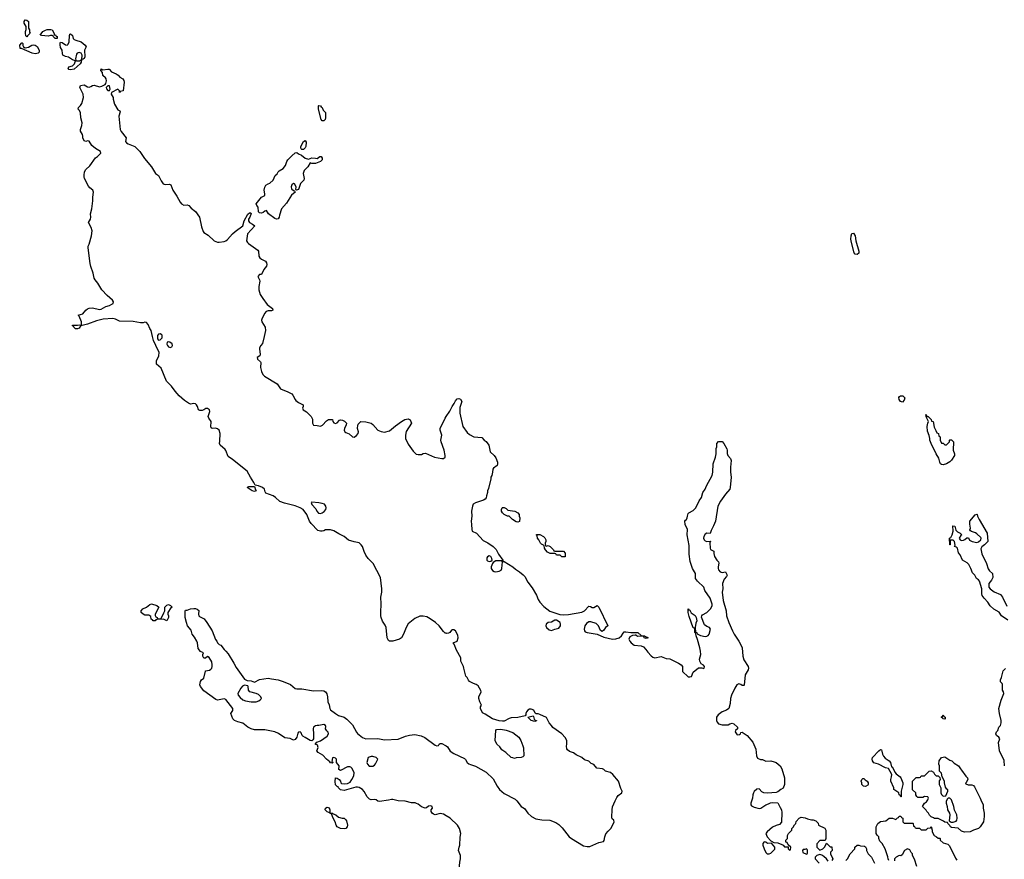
# Model space of a CAD drawing. Header units: inches. Extents: x 1861287 to 2052918, y 204622 to 437896.
# Tile 117 of 215: x 1944946 to 1956616, y 333804 to 343751. Entities that reach past the tile are written whole.
import ezdxf

# ---------------------------------------------------------------- set-up
doc = ezdxf.new("R2010")
doc.units = ezdxf.units.IN
doc.header["$MEASUREMENT"] = 0
for name, color, linetype in [('B9343', 7, 'Continuous'), ('B9344', 7, 'Continuous'), ('B9353', 7, 'Continuous'), ('B9354', 7, 'Continuous')]:
    doc.layers.add(name, color=color, linetype=linetype)

msp = doc.modelspace()

# ---------------------------------------------------------------- linework, layer by layer
at = {"layer": 'B9343', "color": 5, "elevation": 160}
for points in [[(1950000, 336482), (1949990, 336484), (1949970, 336502), (1949919, 336570), (1949873, 336610), (1949810, 336653), (1949770, 336676), (1949730, 336685), (1949690, 336685), (1949630, 336659), (1949550, 336595), (1949526, 336550), (1949496, 336470), (1949470, 336429), (1949446, 336414), (1949410, 336399), (1949370, 336389), (1949330, 336389), (1949318, 336398), (1949301, 336430), (1949289, 336550), (1949278, 336578), (1949246, 336626), (1949230, 336670), (1949227, 336690), (1949225, 336730), (1949232, 336830), (1949227, 336910), (1949238, 336970), (1949240, 337010), (1949222, 337142), (1949135, 337310), (1949075, 337370), (1949049, 337409), (1949029, 337450), (1949009, 337509), (1948995, 337530), (1948970, 337553), (1948910, 337565), (1948845, 337585), (1948790, 337629), (1948730, 337659), (1948670, 337696), (1948630, 337709), (1948570, 337709), (1948550, 337697), (1948530, 337693), (1948510, 337693), (1948481, 337701), (1948401, 337781), (1948379, 337810), (1948349, 337890), (1948307, 337947), (1948269, 337970), (1948210, 337992), (1948084, 338024), (1948030, 338045), (1947979, 338090), (1947949, 338110), (1947864, 338144), (1947856, 338156), (1947846, 338190), (1947823, 338210), (1947775, 338230), (1947735, 338235), (1947723, 338270), (1947682, 338330), (1947644, 338404), (1947470, 338542), (1947416, 338576), (1947389, 338649), (1947381, 338661), (1947324, 338710), (1947314, 338730), (1947320, 338760), (1947323, 338850), (1947310, 338887), (1947290, 338905), (1947268, 338912), (1947226, 338910), (1947215, 338915), (1947210, 338926), (1947217, 338990), (1947188, 339030), (1947181, 339050), (1947201, 339110), (1947196, 339130), (1947170, 339147), (1947153, 339147), (1947130, 339130), (1947110, 339121), (1947083, 339123), (1947067, 339130), (1947054, 339170), (1947043, 339190), (1947030, 339200), (1947010, 339204), (1946970, 339198), (1946947, 339207), (1946900, 339240), (1946836, 339296), (1946789, 339350), (1946747, 339410), (1946687, 339470), (1946622, 339622), (1946569, 339670), (1946569, 339710), (1946595, 339770), (1946601, 339810), (1946558, 339890), (1946533, 339950), (1946522, 340000)], [(1946579, 340000), (1946579, 339970), (1946590, 339953), (1946610, 339958), (1946636, 339984), (1946635, 340000)], [(1947843, 340000), (1947823, 339917), (1947803, 339890), (1947790, 339864), (1947787, 339847), (1947795, 339790), (1947794, 339770), (1947762, 339750), (1947764, 339730), (1947799, 339699), (1947803, 339690), (1947799, 339630), (1947810, 339584), (1947827, 339547), (1947848, 339530), (1947999, 339439), (1948037, 339377), (1948123, 339343), (1948170, 339318), (1948184, 339304), (1948210, 339250), (1948220, 339240), (1948250, 339218), (1948306, 339190), (1948306, 339170), (1948298, 339150), (1948306, 339130), (1948347, 339107), (1948402, 339050), (1948418, 339018), (1948417, 338970), (1948430, 338946), (1948470, 338944), (1948510, 338935), (1948534, 338946), (1948581, 338999), (1948607, 339013), (1948654, 339014), (1948657, 338990), (1948670, 338975), (1948690, 338969), (1948710, 338976), (1948735, 339005), (1948750, 339011), (1948770, 339007), (1948794, 338994), (1948819, 338970), (1948815, 338950), (1948795, 338910), (1948793, 338890), (1948800, 338870), (1948810, 338860), (1948850, 338844), (1948890, 338810), (1948910, 338807), (1948936, 338824), (1948958, 338850), (1948960, 338870), (1948950, 338910), (1948952, 338948), (1948959, 338961), (1948990, 338991), (1949050, 338986), (1949110, 338971), (1949130, 338956), (1949191, 338890), (1949230, 338871), (1949270, 338866), (1949330, 338880), (1949400, 338940), (1949470, 338991), (1949510, 339014), (1949550, 339021), (1949572, 339010), (1949591, 338970), (1949528, 338872), (1949518, 338830), (1949518, 338790), (1949550, 338723), (1949610, 338639), (1949646, 338606), (1949670, 338599), (1949710, 338599), (1949730, 338611), (1949754, 338614), (1949862, 338570), (1949948, 338552), (1949968, 338552), (1949988, 338570), (1949989, 338590), (1949977, 338650), (1949942, 338750), (1949939, 338770), (1949948, 338830), (1949929, 338889), (1949929, 338910), (1949987, 339030), (1950000, 339049)], [(1950000, 334320), (1949970, 334340), (1949930, 334347), (1949870, 334333), (1949850, 334339), (1949835, 334350), (1949822, 334370), (1949822, 334390), (1949838, 334410), (1949834, 334430), (1949817, 334437), (1949790, 334433), (1949767, 334413), (1949750, 334409), (1949710, 334427), (1949670, 334458), (1949650, 334467), (1949633, 334473), (1949590, 334474), (1949513, 334493), (1949430, 334497), (1949370, 334512), (1949352, 334512), (1949317, 334503), (1949210, 334490), (1949190, 334495), (1949170, 334510), (1949150, 334514), (1949110, 334508), (1949090, 334516), (1949063, 334543), (1949030, 334609), (1949010, 334632), (1948970, 334654), (1948950, 334659), (1948930, 334659), (1948790, 334619), (1948750, 334628), (1948726, 334650), (1948722, 334662), (1948710, 334666), (1948690, 334686), (1948685, 334725), (1948690, 334770), (1948710, 334766), (1948734, 334750), (1948750, 334730), (1948751, 334711), (1948761, 334701), (1948790, 334697), (1948830, 334701), (1948861, 334719), (1948882, 334750), (1948905, 334795), (1948909, 334830), (1948904, 334850), (1948883, 334883), (1948870, 334895), (1948858, 334898), (1948830, 334899), (1948750, 334856), (1948729, 334870), (1948734, 334910), (1948702, 334950), (1948699, 334990), (1948690, 335001), (1948670, 335012), (1948655, 335005), (1948645, 334965), (1948662, 334950), (1948650, 334944), (1948630, 334949), (1948621, 334961), (1948582, 334990), (1948538, 335038), (1948485, 335070), (1948469, 335090), (1948484, 335130), (1948476, 335156), (1948470, 335162), (1948450, 335166), (1948450, 335174), (1948468, 335192), (1948510, 335207), (1948590, 335262), (1948608, 335290), (1948603, 335310), (1948585, 335325), (1948572, 335350), (1948576, 335376), (1948571, 335391), (1948550, 335400), (1948490, 335389), (1948470, 335390), (1948450, 335386), (1948430, 335371), (1948423, 335350), (1948430, 335290), (1948427, 335233), (1948421, 335219), (1948410, 335209), (1948389, 335210), (1948330, 335249), (1948302, 335262), (1948294, 335270), (1948283, 335303), (1948270, 335314), (1948250, 335309), (1948241, 335299), (1948230, 335250), (1948210, 335225), (1948190, 335214), (1948150, 335236), (1948090, 335244), (1948014, 335294), (1947970, 335314), (1947850, 335340), (1947730, 335340), (1947690, 335350), (1947649, 335370), (1947590, 335418), (1947530, 335432), (1947493, 335450), (1947472, 335470), (1947447, 335530), (1947471, 335569), (1947471, 335590), (1947390, 335698), (1947370, 335707), (1947290, 335690), (1947270, 335696), (1947130, 335799), (1947087, 335850), (1947082, 335870), (1947090, 335911), (1947099, 335930), (1947130, 335950), (1947148, 336032), (1947150, 336036), (1947196, 336044), (1947210, 336055), (1947223, 336070), (1947229, 336090), (1947229, 336110), (1947223, 336143), (1947190, 336195), (1947170, 336208), (1947150, 336188), (1947128, 336188), (1947118, 336210), (1947118, 336230), (1947126, 336250), (1947090, 336268), (1947062, 336302), (1947055, 336370), (1947047, 336390), (1947017, 336437), (1946989, 336470), (1946978, 336518), (1946935, 336570), (1946922, 336610), (1946908, 336670), (1946906, 336750), (1946910, 336754), (1946930, 336754), (1946969, 336771), (1947010, 336776), (1947030, 336775), (1947050, 336767), (1947070, 336751), (1947066, 336710), (1947070, 336690), (1947079, 336679), (1947132, 336652), (1947165, 336610), (1947228, 336510), (1947267, 336407), (1947282, 336390), (1947292, 336370), (1947312, 336350), (1947330, 336341), (1947369, 336289), (1947390, 336270), (1947417, 336237), (1947484, 336130), (1947510, 336076), (1947610, 335938), (1947644, 335924), (1947690, 335918), (1947730, 335902), (1947790, 335935), (1947891, 335951), (1947930, 335941), (1948010, 335930), (1948070, 335912), (1948154, 335874), (1948210, 335826), (1948230, 335822), (1948290, 335825), (1948430, 335802), (1948526, 335806), (1948550, 335800), (1948569, 335789), (1948586, 335766), (1948596, 335730), (1948599, 335670), (1948613, 335633), (1948622, 335590), (1948630, 335576), (1948690, 335531), (1948726, 335510), (1948790, 335488), (1948825, 335465), (1948890, 335397), (1948938, 335310), (1948950, 335296), (1949010, 335248), (1949049, 335231), (1949190, 335236), (1949270, 335221), (1949430, 335227), (1949518, 335262), (1949565, 335275), (1949630, 335282), (1949706, 335266), (1949747, 335247), (1949870, 335156), (1949890, 335147), (1949908, 335152), (1949918, 335170), (1949930, 335178), (1949950, 335175), (1949994, 335154), (1950000, 335150)]]:
    msp.add_lwpolyline(points, dxfattribs=at)
for points in [[(1946705, 339935), (1946694, 339930), (1946689, 339909), (1946697, 339890), (1946710, 339876), (1946730, 339866), (1946750, 339877), (1946757, 339890), (1946753, 339910), (1946726, 339930)], [(1947730, 338161), (1947702, 338170), (1947644, 338210), (1947645, 338215), (1947660, 338220), (1947730, 338222), (1947741, 338181), (1947750, 338168)], [(1948410, 338034), (1948401, 338030), (1948407, 338007), (1948457, 337957), (1948469, 337929), (1948487, 337907), (1948510, 337901), (1948530, 337909), (1948554, 337926), (1948573, 337950), (1948578, 337970), (1948574, 337990), (1948557, 338010), (1948530, 338020), (1948490, 338027)], [(1946610, 336654), (1946622, 336658), (1946656, 336724), (1946666, 336750), (1946666, 336790), (1946690, 336814), (1946710, 336822), (1946734, 336810), (1946754, 336790), (1946737, 336783), (1946702, 336730), (1946702, 336710), (1946711, 336690), (1946711, 336670), (1946690, 336628), (1946650, 336648), (1946570, 336646), (1946558, 336642), (1946550, 336628), (1946528, 336628), (1946522, 336642), (1946506, 336650), (1946502, 336682), (1946476, 336696), (1946430, 336698), (1946408, 336708), (1946387, 336727), (1946386, 336750), (1946406, 336770), (1946449, 336791), (1946490, 336825), (1946510, 336831), (1946570, 336812), (1946594, 336790), (1946552, 336710), (1946553, 336693), (1946558, 336678), (1946574, 336670), (1946578, 336658)], [(1947610, 335866), (1947586, 335854), (1947567, 335833), (1947530, 335770), (1947535, 335750), (1947560, 335720), (1947590, 335695), (1947622, 335682), (1947690, 335668), (1947750, 335669), (1947780, 335680), (1947802, 335698), (1947810, 335710), (1947805, 335730), (1947776, 335756), (1947750, 335770), (1947673, 335790), (1947658, 335810), (1947655, 335850), (1947650, 335858)], [(1949110, 335022), (1949077, 335010), (1949061, 334950), (1949067, 334930), (1949088, 334908), (1949130, 334908), (1949150, 334920), (1949164, 334936), (1949192, 334990), (1949170, 335010), (1949130, 335021)], [(1948610, 334358), (1948590, 334368), (1948568, 334390), (1948570, 334412), (1948590, 334422), (1948615, 334415), (1948622, 334390), (1948622, 334370), (1948620, 334360)], [(1948790, 334164), (1948750, 334169), (1948710, 334190), (1948697, 334210), (1948684, 334250), (1948662, 334290), (1948642, 334342), (1948630, 334346), (1948622, 334358), (1948632, 334352), (1948654, 334350), (1948662, 334342), (1948691, 334331), (1948723, 334303), (1948768, 334292), (1948790, 334291), (1948812, 334270), (1948819, 334259), (1948831, 334210), (1948827, 334190), (1948810, 334169)]]:
    msp.add_lwpolyline(points, close=True, dxfattribs=at)
at = {"layer": 'B9344', "color": 5, "elevation": 160}
for points in [[(1945030, 343549), (1945020, 343560), (1945015, 343590), (1945015, 343610), (1945023, 343637), (1945022, 343670), (1945001, 343710), (1944999, 343730), (1945010, 343751), (1945030, 343746), (1945051, 343730), (1945051, 343651), (1945062, 343630), (1945064, 343604), (1945072, 343590), (1945038, 343562)], [(1945390, 343529), (1945366, 343530), (1945346, 343550), (1945342, 343562), (1945330, 343566), (1945310, 343566), (1945282, 343558), (1945203, 343563), (1945188, 343570), (1945222, 343610), (1945250, 343626), (1945270, 343636), (1945317, 343637), (1945332, 343630), (1945354, 343586), (1945354, 343574), (1945370, 343572), (1945378, 343558), (1945390, 343551)], [(1945690, 343275), (1945681, 343281), (1945688, 343330), (1945676, 343356), (1945650, 343363), (1945627, 343353), (1945618, 343342), (1945606, 343286), (1945611, 343271), (1945624, 343264), (1945656, 343264), (1945678, 343278), (1945682, 343270), (1945675, 343265), (1945675, 343250), (1945663, 343230), (1945590, 343165), (1945550, 343158), (1945530, 343161), (1945521, 343170), (1945528, 343192), (1945570, 343203), (1945585, 343215), (1945595, 343230), (1945606, 343266), (1945570, 343275), (1945526, 343306), (1945490, 343315), (1945459, 343330), (1945453, 343350), (1945450, 343390), (1945430, 343422), (1945425, 343455), (1945425, 343475), (1945430, 343485), (1945450, 343481), (1945490, 343455), (1945510, 343451), (1945519, 343461), (1945532, 343488), (1945536, 343564), (1945541, 343579), (1945550, 343583), (1945570, 343565), (1945580, 343530), (1945590, 343517), (1945610, 343507), (1945676, 343490), (1945721, 343450), (1945732, 343430), (1945715, 343390), (1945718, 343310), (1945710, 343290), (1945695, 343285)], [(1945010, 343418), (1945050, 343427), (1945090, 343450), (1945110, 343454), (1945130, 343451), (1945153, 343433), (1945175, 343390), (1945175, 343365), (1945166, 343354), (1945150, 343349), (1945130, 343347), (1945093, 343353), (1944969, 343409), (1944950, 343409), (1944946, 343450), (1944970, 343478), (1944977, 343477), (1944982, 343470), (1944984, 343444), (1944991, 343431)], [(1945990, 342968), (1945972, 342950), (1945973, 342933), (1945990, 342914), (1946010, 342914), (1946018, 342930), (1946010, 342966)], [(1948550, 342553), (1948530, 342553), (1948518, 342570), (1948489, 342691), (1948486, 342730), (1948490, 342734), (1948510, 342731), (1948518, 342718), (1948530, 342711), (1948541, 342681), (1948571, 342651), (1948570, 342588), (1948565, 342570)], [(1948290, 342214), (1948282, 342222), (1948277, 342230), (1948280, 342250), (1948310, 342307), (1948330, 342321), (1948341, 342301), (1948337, 342250), (1948330, 342234), (1948310, 342214)], [(1948370, 342101), (1948410, 342113), (1948451, 342111), (1948470, 342105), (1948502, 342130), (1948518, 342130), (1948530, 342112), (1948531, 342090), (1948511, 342070), (1948450, 342048), (1948409, 342049), (1948390, 342055), (1948361, 342010), (1948316, 341964), (1948306, 341930), (1948319, 341870), (1948314, 341850), (1948276, 341810), (1948250, 341741), (1948226, 341730), (1948220, 341740), (1948221, 341770), (1948205, 341805), (1948190, 341809), (1948170, 341793), (1948165, 341770), (1948168, 341748), (1948190, 341726), (1948204, 341724), (1948211, 341710), (1948167, 341673), (1948110, 341579), (1948048, 341512), (1948026, 341434), (1948022, 341410), (1948010, 341392), (1947990, 341390), (1947970, 341398), (1947893, 341450), (1947870, 341489), (1947850, 341484), (1947833, 341467), (1947810, 341460), (1947790, 341462), (1947777, 341477), (1947773, 341530), (1947755, 341550), (1947749, 341570), (1947810, 341647), (1947853, 341667), (1947853, 341687), (1947842, 341730), (1947852, 341768), (1947865, 341790), (1947892, 341808), (1947910, 341814), (1947950, 341850), (1947973, 341907), (1947996, 341924), (1948010, 341950), (1948020, 341960), (1948070, 341990), (1948096, 342024), (1948111, 342070), (1948125, 342090), (1948170, 342140), (1948210, 342173), (1948230, 342179), (1948250, 342164), (1948287, 342147), (1948331, 342111)]]:
    msp.add_lwpolyline(points, close=True, dxfattribs=at)
for points in [[(1946522, 340000), (1946506, 340070), (1946490, 340093), (1946470, 340139), (1946450, 340163), (1946430, 340167), (1946410, 340162), (1946378, 340162), (1946290, 340174), (1946130, 340178), (1946082, 340202), (1946050, 340210), (1945937, 340203), (1945856, 340184), (1945750, 340145), (1945688, 340128), (1945672, 340128), (1945650, 340098), (1945630, 340088), (1945606, 340090), (1945586, 340110), (1945582, 340122), (1945570, 340126), (1945570, 340134), (1945630, 340131), (1945650, 340138), (1945670, 340134), (1945678, 340142), (1945679, 340170), (1945672, 340190), (1945645, 340245), (1945638, 340250), (1945694, 340266), (1945729, 340311), (1945750, 340327), (1945770, 340335), (1945810, 340339), (1945890, 340318), (1945910, 340320), (1945965, 340355), (1946010, 340364), (1946039, 340381), (1946054, 340390), (1946059, 340410), (1946046, 340430), (1945982, 340482), (1945918, 340550), (1945872, 340630), (1945841, 340670), (1945830, 340690), (1945818, 340750), (1945788, 340828), (1945782, 340862), (1945757, 341050), (1945759, 341070), (1945769, 341091), (1945797, 341190), (1945804, 341250), (1945795, 341290), (1945762, 341350), (1945785, 341390), (1945790, 341410), (1945784, 341450), (1945802, 341510), (1945813, 341607), (1945811, 341650), (1945819, 341710), (1945811, 341731), (1945778, 341758), (1945760, 341780), (1945716, 341870), (1945709, 341890), (1945709, 341910), (1945714, 341950), (1945730, 341978), (1945778, 342022), (1945846, 342114), (1945868, 342130), (1945908, 342170), (1945902, 342190), (1945846, 342226), (1945802, 342262), (1945770, 342313), (1945750, 342315), (1945730, 342308), (1945710, 342318), (1945695, 342350), (1945695, 342370), (1945689, 342390), (1945665, 342430), (1945667, 342450), (1945684, 342496), (1945685, 342530), (1945670, 342590), (1945667, 342647), (1945655, 342675), (1945639, 342690), (1945644, 342710), (1945667, 342733), (1945681, 342759), (1945703, 342830), (1945698, 342870), (1945659, 342950), (1945667, 342970), (1945710, 342978), (1945750, 342956), (1945770, 342953), (1945790, 342958), (1945810, 342971), (1945830, 342974), (1945890, 342956), (1945918, 342962), (1945958, 342982), (1945966, 342994), (1945973, 343027), (1945970, 343050), (1945963, 343063), (1945930, 343089), (1945927, 343127), (1945906, 343150), (1945910, 343171), (1945930, 343157), (1945990, 343167), (1946005, 343165), (1946034, 343134), (1946091, 343110), (1946113, 343093), (1946131, 343071), (1946170, 343051), (1946182, 343030), (1946185, 343010), (1946171, 342910), (1946138, 342902), (1946129, 342889), (1946128, 342910), (1946110, 342928), (1946034, 342890), (1946032, 342870), (1946052, 342830), (1946052, 342808), (1946070, 342750), (1946110, 342685), (1946134, 342670), (1946138, 342658), (1946122, 342610), (1946138, 342450), (1946147, 342427), (1946206, 342350), (1946201, 342310), (1946210, 342292), (1946230, 342279), (1946310, 342251), (1946370, 342191), (1946425, 342105), (1946508, 342010), (1946556, 341930), (1946590, 341905), (1946621, 341841), (1946648, 341808), (1946670, 341798), (1946721, 341801), (1946736, 341796), (1946760, 341730), (1946810, 341662), (1946846, 341590), (1946864, 341570), (1946890, 341555), (1946930, 341557), (1946950, 341551), (1946979, 341519), (1947030, 341478), (1947076, 341410), (1947099, 341299), (1947122, 341242), (1947130, 341230), (1947178, 341198), (1947250, 341131), (1947290, 341116), (1947310, 341115), (1947370, 341123), (1947390, 341131), (1947410, 341146), (1947470, 341216), (1947498, 341242), (1947589, 341310), (1947607, 341370), (1947650, 341447), (1947670, 341465), (1947682, 341462), (1947690, 341454), (1947673, 341410), (1947659, 341390), (1947657, 341370), (1947668, 341348), (1947706, 341330), (1947734, 341310), (1947645, 341215), (1947636, 341130), (1947647, 341110), (1947659, 341099), (1947770, 341022), (1947776, 341010), (1947782, 340950), (1947792, 340930), (1947810, 340913), (1947858, 340890), (1947870, 340870), (1947874, 340850), (1947870, 340830), (1947840, 340790), (1947810, 340733), (1947790, 340732), (1947768, 340710), (1947790, 340670), (1947792, 340652), (1947782, 340590), (1947782, 340550), (1947796, 340496), (1947827, 340447), (1947879, 340379), (1947943, 340330), (1947947, 340310), (1947930, 340301), (1947890, 340303), (1947866, 340294), (1947849, 340271), (1947817, 340203), (1947813, 340190), (1947816, 340170), (1947855, 340110), (1947859, 340070), (1947843, 340000)], [(1946635, 340000), (1946635, 340010), (1946630, 340017), (1946610, 340028), (1946593, 340027), (1946578, 340010), (1946579, 340000)]]:
    msp.add_lwpolyline(points, dxfattribs=at)
at = {"layer": 'B9353', "color": 5, "elevation": 160}
for points in [[(1950000, 339049), (1950045, 339115), (1950070, 339170), (1950096, 339204), (1950110, 339236), (1950130, 339259), (1950150, 339264), (1950170, 339255), (1950187, 339230), (1950163, 339157), (1950161, 339090), (1950199, 338930), (1950250, 338861), (1950278, 338838), (1950330, 338811), (1950422, 338802), (1950452, 338770), (1950474, 338754), (1950505, 338710), (1950522, 338630), (1950571, 338590), (1950590, 338562), (1950611, 338510), (1950611, 338490), (1950605, 338470), (1950563, 338437), (1950555, 338425), (1950551, 338390), (1950541, 338350), (1950531, 338330), (1950531, 338310), (1950503, 338197), (1950491, 338170), (1950491, 338150), (1950478, 338110), (1950475, 338085), (1950462, 338070), (1950442, 338058), (1950350, 338029), (1950321, 338010), (1950311, 337990), (1950299, 337930), (1950304, 337870), (1950295, 337810), (1950302, 337770), (1950303, 337710), (1950310, 337691), (1950361, 337670), (1950440, 337580), (1950493, 337553), (1950558, 337510), (1950594, 337474), (1950621, 337421), (1950671, 337350), (1950673, 337333), (1950690, 337331), (1950790, 337270), (1950821, 337241), (1950870, 337211), (1950915, 337175), (1950933, 337153), (1950968, 337088), (1951019, 337019), (1951070, 336932), (1951090, 336882), (1951111, 336850), (1951160, 336800), (1951230, 336745), (1951346, 336706), (1951390, 336701), (1951450, 336703), (1951610, 336731), (1951642, 336750), (1951690, 336802), (1951710, 336798), (1951730, 336786), (1951750, 336786), (1951790, 336812), (1951810, 336792), (1951918, 336570), (1951890, 336549), (1951870, 336519), (1951850, 336503), (1951830, 336515), (1951805, 336570), (1951777, 336597), (1951716, 336616), (1951690, 336618), (1951662, 336598), (1951646, 336570), (1951638, 336530), (1951642, 336510), (1951650, 336500), (1951670, 336490), (1951790, 336470), (1951870, 336436), (1951973, 336413), (1952010, 336415), (1952053, 336427), (1952080, 336450), (1952097, 336483), (1952110, 336498), (1952130, 336501), (1952190, 336491), (1952274, 336490), (1952310, 336454), (1952351, 336451), (1952362, 336442), (1952390, 336434), (1952393, 336427), (1952370, 336422), (1952346, 336430), (1952342, 336442), (1952327, 336447), (1952270, 336444), (1952250, 336458), (1952239, 336459), (1952210, 336454), (1952179, 336441), (1952166, 336414), (1952176, 336390), (1952194, 336370), (1952230, 336343), (1952310, 336332), (1952340, 336320), (1952369, 336290), (1952390, 336258), (1952430, 336213), (1952450, 336198), (1952473, 336193), (1952550, 336206), (1952610, 336183), (1952650, 336180), (1952755, 336130), (1952785, 336110), (1952802, 336090), (1952802, 336030), (1952870, 335965), (1952890, 335965), (1952910, 335972), (1952930, 336022), (1952990, 336072), (1953030, 336072), (1953050, 336064), (1953059, 336070), (1953061, 336090), (1953050, 336104), (1953021, 336121), (1953009, 336150), (1953005, 336175), (1953019, 336230), (1953017, 336270), (1953009, 336310), (1952979, 336410), (1952962, 336450), (1952958, 336478), (1952949, 336490), (1952947, 336527), (1952942, 336542), (1952930, 336546), (1952880, 336680), (1952869, 336730), (1952869, 336770), (1952874, 336770), (1952878, 336758), (1952890, 336754), (1952905, 336725), (1952952, 336692), (1952963, 336670), (1952970, 336630), (1952960, 336600), (1952951, 336550), (1952954, 336494), (1952970, 336492), (1952977, 336477), (1953015, 336455), (1953070, 336444), (1953090, 336446), (1953106, 336454), (1953119, 336470), (1953134, 336530), (1953121, 336550), (1953090, 336564), (1953064, 336584), (1953026, 336674), (1953030, 336690), (1953038, 336702), (1953090, 336730), (1953132, 336770), (1953152, 336808), (1953153, 336827), (1953130, 336899), (1953068, 336988), (1953054, 337030), (1952979, 337099), (1952956, 337130), (1952956, 337190), (1952919, 337250), (1952893, 337333), (1952880, 337420), (1952881, 337521), (1952856, 337650), (1952859, 337710), (1952834, 337770), (1952829, 337810), (1952836, 337824), (1952849, 337831), (1952858, 337850), (1952859, 337870), (1952870, 337902), (1952878, 337910), (1952930, 337935), (1952961, 337970), (1952998, 338050), (1953027, 338090), (1953044, 338150), (1953070, 338190), (1953087, 338230), (1953153, 338350), (1953163, 338390), (1953167, 338490), (1953194, 338570), (1953202, 338610), (1953202, 338670), (1953208, 338692), (1953209, 338730), (1953230, 338754), (1953270, 338754), (1953292, 338732), (1953326, 338666), (1953331, 338650), (1953331, 338611), (1953338, 338590), (1953371, 338551), (1953378, 338530), (1953371, 338449), (1953371, 338391), (1953377, 338330), (1953367, 338210), (1953361, 338190), (1953311, 338130), (1953253, 338047), (1953221, 337990), (1953191, 337810), (1953170, 337755), (1953140, 337700), (1953130, 337666), (1953090, 337669), (1953070, 337655), (1953055, 337630), (1953052, 337610), (1953058, 337590), (1953070, 337576), (1953092, 337568), (1953132, 337572), (1953125, 337555), (1953129, 337489), (1953135, 337475), (1953173, 337453), (1953172, 337428), (1953182, 337390), (1953208, 337348), (1953227, 337330), (1953233, 337313), (1953223, 337270), (1953223, 337250), (1953230, 337232), (1953250, 337211), (1953270, 337204), (1953310, 337211), (1953331, 337170), (1953325, 337155), (1953297, 337123), (1953277, 337070), (1953281, 337010), (1953272, 336970), (1953285, 336870), (1953320, 336750), (1953325, 336690), (1953349, 336610), (1953393, 336510), (1953413, 336470), (1953468, 336390), (1953502, 336330), (1953508, 336308), (1953515, 336210), (1953530, 336166), (1953579, 336090), (1953583, 336070), (1953581, 336050), (1953544, 335990), (1953534, 335866), (1953530, 335862), (1953510, 335865), (1953495, 335875), (1953470, 335883), (1953447, 335873), (1953420, 335830), (1953382, 335750), (1953371, 335710), (1953365, 335650), (1953350, 335590), (1953323, 335570), (1953270, 335550), (1953223, 335517), (1953206, 335490), (1953205, 335450), (1953214, 335430), (1953230, 335410), (1953270, 335396), (1953342, 335398), (1953362, 335410), (1953390, 335419), (1953412, 335410), (1953452, 335370), (1953454, 335350), (1953431, 335329), (1953426, 335314), (1953450, 335279), (1953477, 335283), (1953489, 335290), (1953495, 335305), (1953510, 335312), (1953570, 335271), (1953634, 335194), (1953671, 335110), (1953678, 335030), (1953690, 335002), (1953725, 334985), (1953750, 334985), (1953790, 334966), (1953849, 334971), (1953890, 334961), (1953911, 334951), (1953958, 334910), (1953978, 334878), (1954011, 334769), (1954011, 334690), (1953993, 334647), (1953968, 334632), (1953930, 334602), (1953910, 334595), (1953809, 334589), (1953766, 334590), (1953743, 334603), (1953710, 334638), (1953684, 334636), (1953650, 334606), (1953642, 334590), (1953634, 334570), (1953632, 334530), (1953611, 334470), (1953611, 334450), (1953618, 334438), (1953650, 334421), (1953710, 334405), (1953730, 334411), (1953790, 334451), (1953820, 334460), (1953846, 334474), (1953864, 334476), (1953930, 334472), (1953960, 334420), (1953974, 334390), (1953978, 334358), (1953975, 334245), (1953950, 334215), (1953910, 334204), (1953870, 334184), (1953806, 334130), (1953791, 334110), (1953807, 334070), (1953850, 334025), (1953885, 334005), (1953930, 333998), (1953980, 333980), (1953993, 333973), (1954010, 333954), (1954054, 333954), (1954054, 333930), (1954070, 333914), (1954082, 333918), (1954086, 333950), (1954056, 333976), (1954042, 334002), (1954027, 334007), (1954026, 334030), (1954046, 334050), (1954047, 334087), (1954058, 334110), (1954098, 334150), (1954098, 334170), (1954115, 334185), (1954130, 334214), (1954146, 334230), (1954150, 334254), (1954186, 334290), (1954210, 334302), (1954257, 334297), (1954284, 334284), (1954332, 334272), (1954351, 334271), (1954380, 334260), (1954410, 334234), (1954414, 334210), (1954490, 334172), (1954502, 334150), (1954502, 334050), (1954493, 334027), (1954430, 334028), (1954393, 333987), (1954394, 333950), (1954430, 333914), (1954466, 333930), (1954488, 333952), (1954510, 333994), (1954550, 333954), (1954570, 333952), (1954573, 333947), (1954574, 333910), (1954554, 333890), (1954554, 333870), (1954582, 333810), (1954571, 333789)], [(1956656, 336636), (1956584, 336690), (1956553, 336733), (1956490, 336769), (1956450, 336809), (1956422, 336850), (1956377, 336897), (1956355, 336930), (1956349, 336950), (1956349, 337010), (1956321, 337101), (1956310, 337115), (1956288, 337130), (1956268, 337170), (1956240, 337200), (1956221, 337250), (1956195, 337295), (1956175, 337315), (1956119, 337350), (1956094, 337410), (1956074, 337434), (1956062, 337490), (1956050, 337502), (1956026, 337510), (1956034, 337526), (1956024, 337570), (1956010, 337584), (1955973, 337587), (1955974, 337530), (1955969, 337530), (1955968, 337610), (1955982, 337618), (1955998, 337650), (1956008, 337692), (1956006, 337754), (1956031, 337751), (1956043, 337703), (1956063, 337683), (1956092, 337670), (1956114, 337650), (1956100, 337640), (1956079, 337610), (1956092, 337590), (1956110, 337583), (1956134, 337586), (1956148, 337592), (1956170, 337614), (1956190, 337614), (1956205, 337585), (1956234, 337570), (1956290, 337559), (1956310, 337565), (1956338, 337590), (1956342, 337610), (1956338, 337618), (1956290, 337662), (1956273, 337673), (1956228, 337688), (1956216, 337696), (1956209, 337709), (1956214, 337726), (1956213, 337750), (1956206, 337774), (1956209, 337810), (1956270, 337885), (1956290, 337894), (1956294, 337890), (1956298, 337870), (1956316, 337830), (1956411, 337670), (1956422, 337570), (1956382, 337530), (1956350, 337508), (1956337, 337483), (1956350, 337423), (1956404, 337310), (1956424, 337244), (1956441, 337221), (1956474, 337190), (1956478, 337142), (1956463, 337110), (1956431, 337070), (1956431, 337030), (1956447, 337007), (1956494, 336974), (1956570, 336943), (1956594, 336910), (1956645, 336805)], [(1950000, 335150), (1950018, 335138), (1950050, 335085), (1950090, 335059), (1950218, 334998), (1950230, 334986), (1950251, 334950), (1950270, 334936), (1950290, 334926), (1950350, 334908), (1950476, 334836), (1950556, 334756), (1950605, 334670), (1950634, 334630), (1950690, 334585), (1950818, 334518), (1950839, 334499), (1950890, 334431), (1950930, 334405), (1950970, 334351), (1951011, 334311), (1951063, 334283), (1951133, 334273), (1951228, 334268), (1951301, 334241), (1951337, 334217), (1951377, 334177), (1951459, 334070), (1951485, 334050), (1951630, 333964), (1951670, 333955), (1951702, 333958), (1951810, 334003), (1951865, 334015), (1951872, 334028), (1951880, 334070), (1951895, 334105), (1951921, 334139), (1951953, 334170), (1951990, 334245), (1951989, 334269), (1951970, 334282), (1951963, 334303), (1951968, 334390), (1951974, 334426), (1952002, 334498), (1952022, 334538), (1952040, 334560), (1952083, 334590), (1952087, 334610), (1952070, 334642), (1952042, 334730), (1951976, 334810), (1951950, 334833), (1951890, 334849), (1951870, 334869), (1951855, 334875), (1951786, 334886), (1951750, 334926), (1951721, 334941), (1951690, 334968), (1951641, 334981), (1951610, 335010), (1951541, 335041), (1951510, 335064), (1951462, 335082), (1951440, 335100), (1951432, 335112), (1951426, 335146), (1951431, 335170), (1951430, 335210), (1951410, 335249), (1951370, 335289), (1951264, 335364), (1951250, 335390), (1951221, 335421), (1951190, 335484), (1951110, 335520), (1951090, 335527), (1951068, 335528), (1951056, 335536), (1951039, 335570), (1951010, 335584), (1950990, 335582), (1950967, 335570), (1950952, 335550), (1950943, 335530), (1950945, 335515), (1950936, 335504), (1950850, 335485), (1950770, 335481), (1950746, 335474), (1950690, 335442), (1950670, 335439), (1950630, 335443), (1950550, 335467), (1950463, 335523), (1950430, 335538), (1950409, 335590), (1950409, 335611), (1950418, 335630), (1950398, 335670), (1950389, 335710), (1950389, 335731), (1950415, 335790), (1950410, 335806), (1950380, 335860), (1950357, 335877), (1950326, 335886), (1950278, 335910), (1950265, 335925), (1950250, 335958), (1950235, 335975), (1950209, 336070), (1950208, 336090), (1950175, 336150), (1950174, 336190), (1950122, 336282), (1950095, 336355), (1950082, 336370), (1950130, 336390), (1950144, 336430), (1950139, 336459), (1950111, 336510), (1950090, 336521), (1950070, 336524), (1950062, 336518), (1950044, 336490), (1950030, 336482), (1950010, 336480), (1950000, 336482)], [(1956618, 334910), (1956616, 334976), (1956559, 335090), (1956546, 335190), (1956564, 335230), (1956549, 335250), (1956524, 335270), (1956514, 335290), (1956525, 335315), (1956538, 335330), (1956549, 335370), (1956569, 335391), (1956577, 335423), (1956579, 335450), (1956557, 335530), (1956549, 335590), (1956577, 335690), (1956609, 335770), (1956608, 335788), (1956595, 335810), (1956595, 335875), (1956590, 335886), (1956570, 335906), (1956569, 335930), (1956582, 335958), (1956604, 336036), (1956630, 336065)], [(1950000, 333539), (1950030, 333547), (1950070, 333578), (1950110, 333587), (1950130, 333598), (1950142, 333618), (1950149, 333649), (1950163, 333770), (1950172, 333810), (1950169, 333850), (1950145, 333910), (1950153, 333947), (1950164, 333970), (1950166, 334066), (1950173, 334110), (1950159, 334170), (1950133, 334210), (1950047, 334290), (1950000, 334320)], [(1955249, 333789), (1955238, 333810), (1955235, 333835), (1955202, 333930), (1955169, 333990), (1955140, 334020), (1955129, 334049), (1955128, 334070), (1955108, 334090), (1955098, 334110), (1955098, 334190), (1955118, 334230), (1955150, 334251), (1955210, 334262), (1955251, 334291), (1955291, 334291), (1955330, 334274), (1955350, 334294), (1955362, 334298), (1955370, 334314), (1955390, 334314), (1955398, 334298), (1955413, 334293), (1955414, 334250), (1955430, 334234), (1955530, 334234), (1955534, 334230), (1955538, 334198), (1955553, 334193), (1955558, 334178), (1955570, 334174), (1955610, 334174), (1955630, 334154), (1955690, 334154), (1955710, 334174), (1955742, 334178), (1955750, 334194), (1955762, 334150), (1955762, 334130), (1955785, 334085), (1955814, 334070), (1955830, 334054), (1955850, 334054), (1955854, 334050), (1955854, 334030), (1955890, 333998), (1955945, 333985), (1955965, 333965), (1956037, 333817), (1956054, 333794)], [(1954738, 333790), (1954758, 333810), (1954788, 333870), (1954846, 333930), (1954846, 333950), (1954870, 333972), (1954890, 333972), (1954910, 333962), (1954960, 333960), (1954970, 333954), (1954982, 333930), (1954982, 333910), (1955002, 333870), (1955042, 333830), (1955077, 333757)], [(1955580, 333720), (1955550, 333806), (1955526, 333850), (1955526, 333870), (1955510, 333886), (1955495, 333915), (1955470, 333928), (1955432, 333908), (1955404, 333856), (1955390, 333846), (1955370, 333848), (1955334, 333830), (1955314, 333810), (1955313, 333787)], [(1954530, 333782), (1954510, 333808), (1954477, 333837), (1954454, 333854), (1954430, 333862), (1954394, 333850), (1954374, 333830), (1954374, 333810), (1954420, 333760)]]:
    msp.add_lwpolyline(points, dxfattribs=at)
for points in [[(1955410, 339221), (1955387, 339227), (1955368, 339250), (1955365, 339275), (1955372, 339288), (1955385, 339295), (1955415, 339295), (1955435, 339270), (1955430, 339243)], [(1955870, 338734), (1955890, 338734), (1955910, 338714), (1955930, 338714), (1955966, 338750), (1955966, 338770), (1955970, 338774), (1955990, 338774), (1956012, 338750), (1956011, 338650), (1956025, 338610), (1956025, 338590), (1955990, 338535), (1955970, 338515), (1955930, 338489), (1955890, 338479), (1955870, 338483), (1955861, 338490), (1955850, 338509), (1955838, 338558), (1955807, 338610), (1955747, 338730), (1955733, 338770), (1955734, 338790), (1955727, 338827), (1955705, 338875), (1955702, 338930), (1955709, 338971), (1955718, 338990), (1955698, 339030), (1955698, 339038), (1955688, 339050), (1955686, 339074), (1955694, 339066), (1955694, 339054), (1955714, 339050), (1955750, 339014), (1955754, 338994), (1955772, 338990), (1955785, 338925), (1955804, 338884), (1955818, 338858), (1955834, 338850), (1955838, 338818), (1955854, 338810), (1955854, 338770)], [(1950850, 337798), (1950830, 337802), (1950788, 337830), (1950748, 337868), (1950726, 337870), (1950690, 337889), (1950669, 337910), (1950658, 337930), (1950658, 337950), (1950666, 337970), (1950670, 337974), (1950690, 337974), (1950710, 337962), (1950730, 337942), (1950814, 337930), (1950850, 337911), (1950865, 337890), (1950865, 337870), (1950872, 337848), (1950870, 337806)], [(1951190, 337514), (1951210, 337522), (1951232, 337512), (1951274, 337470), (1951278, 337458), (1951290, 337454), (1951390, 337454), (1951411, 337430), (1951410, 337386), (1951370, 337386), (1951350, 337406), (1951310, 337406), (1951302, 337422), (1951290, 337426), (1951233, 337427), (1951203, 337443), (1951178, 337470), (1951168, 337490), (1951162, 337522), (1951130, 337538), (1951118, 337550), (1951098, 337590), (1951082, 337610), (1951078, 337638), (1951070, 337646), (1951070, 337654), (1951110, 337652), (1951154, 337630), (1951170, 337614), (1951182, 337590), (1951182, 337570), (1951174, 337550), (1951178, 337518)], [(1950510, 337400), (1950490, 337388), (1950484, 337376), (1950484, 337350), (1950490, 337342), (1950510, 337333), (1950530, 337335), (1950545, 337350), (1950542, 337370), (1950531, 337391)], [(1950662, 337342), (1950590, 337339), (1950558, 337322), (1950550, 337309), (1950535, 337270), (1950534, 337250), (1950550, 337225), (1950570, 337213), (1950590, 337209), (1950630, 337218), (1950652, 337230), (1950662, 337250), (1950669, 337329)], [(1951290, 336638), (1951250, 336612), (1951210, 336608), (1951184, 336590), (1951181, 336570), (1951190, 336550), (1951222, 336522), (1951250, 336514), (1951290, 336529), (1951336, 336544), (1951356, 336570), (1951357, 336590), (1951350, 336610), (1951310, 336636)], [(1955910, 335466), (1955887, 335467), (1955882, 335482), (1955866, 335490), (1955882, 335498), (1955890, 335514), (1955898, 335498), (1955914, 335490), (1955914, 335470)], [(1951050, 335438), (1951010, 335449), (1950968, 335490), (1951030, 335506), (1951037, 335497), (1951043, 335463), (1951054, 335454), (1951070, 335450), (1951070, 335446)], [(1950810, 334998), (1950790, 335008), (1950770, 335009), (1950708, 335070), (1950662, 335102), (1950637, 335137), (1950602, 335170), (1950582, 335210), (1950588, 335330), (1950598, 335342), (1950650, 335347), (1950710, 335336), (1950790, 335305), (1950863, 335250), (1950887, 335210), (1950911, 335150), (1950917, 335123), (1950922, 335030), (1950910, 335018), (1950890, 335009), (1950830, 335008)], [(1955390, 334546), (1955382, 334562), (1955368, 334568), (1955366, 334590), (1955308, 334630), (1955308, 334650), (1955269, 334730), (1955269, 334750), (1955280, 334780), (1955282, 334810), (1955242, 334882), (1955208, 334888), (1955126, 334930), (1955070, 334949), (1955055, 334970), (1955049, 334990), (1955055, 335010), (1955130, 335091), (1955150, 335105), (1955160, 335100), (1955166, 335086), (1955173, 335050), (1955185, 335025), (1955204, 335004), (1955251, 334970), (1955265, 334950), (1955278, 334898), (1955290, 334894), (1955317, 334837), (1955335, 334815), (1955382, 334782), (1955391, 334770), (1955412, 334710), (1955412, 334690), (1955392, 334610), (1955394, 334546)], [(1956145, 334125), (1956110, 334138), (1956070, 334175), (1955990, 334182), (1955978, 334190), (1955970, 334206), (1955946, 334230), (1955942, 334242), (1955910, 334246), (1955896, 334256), (1955830, 334286), (1955790, 334286), (1955776, 334296), (1955750, 334306), (1955730, 334326), (1955718, 334350), (1955698, 334370), (1955688, 334388), (1955648, 334430), (1955668, 334470), (1955693, 334487), (1955708, 334510), (1955718, 334530), (1955710, 334546), (1955670, 334548), (1955650, 334538), (1955590, 334538), (1955578, 334550), (1955568, 334570), (1955566, 334590), (1955528, 334628), (1955526, 334730), (1955570, 334774), (1955610, 334774), (1955622, 334778), (1955630, 334794), (1955670, 334794), (1955726, 334850), (1955750, 334854), (1955777, 334837), (1955790, 334814), (1955810, 334794), (1955832, 334792), (1955853, 334773), (1955854, 334750), (1955845, 334735), (1955842, 334690), (1955862, 334650), (1955862, 334590), (1955870, 334574), (1955890, 334554), (1955922, 334558), (1955946, 334610), (1955946, 334630), (1955936, 334636), (1955920, 334660), (1955908, 334710), (1955908, 334730), (1955880, 334780), (1955870, 334826), (1955848, 334848), (1955848, 334910), (1955838, 334930), (1955842, 334970), (1955870, 335012), (1955910, 335018), (1955970, 334978), (1955992, 334970), (1956022, 334942), (1956071, 334910), (1956095, 334875), (1956110, 334862), (1956158, 334790), (1956178, 334770), (1956185, 334750), (1956164, 334716), (1956154, 334710), (1956158, 334698), (1956187, 334687), (1956230, 334686), (1956250, 334678), (1956263, 334663), (1956331, 334530), (1956336, 334510), (1956365, 334450), (1956366, 334410), (1956379, 334350), (1956379, 334310), (1956370, 334248), (1956331, 334189), (1956311, 334169), (1956251, 334149), (1956210, 334129)], [(1954970, 334668), (1954946, 334670), (1954928, 334690), (1954928, 334710), (1954918, 334730), (1954926, 334750), (1954940, 334760), (1954950, 334762), (1954965, 334745), (1954991, 334731), (1955002, 334710), (1955002, 334690), (1954997, 334683)], [(1955970, 334529), (1955952, 334528), (1955941, 334519), (1955927, 334493), (1955926, 334470), (1955937, 334430), (1955941, 334390), (1955965, 334350), (1955971, 334331), (1955962, 334262), (1955985, 334245), (1956010, 334245), (1956044, 334256), (1956053, 334267), (1956057, 334290), (1956053, 334330), (1956026, 334386), (1956017, 334430), (1955990, 334508)], [(1953768, 334012), (1953754, 333990), (1953753, 333970), (1953768, 333928), (1953790, 333885), (1953805, 333870), (1953830, 333868), (1953850, 333878), (1953895, 333925), (1953898, 333950), (1953855, 333995), (1953810, 333993), (1953790, 334006)], [(1954270, 333929), (1954250, 333922), (1954230, 333922), (1954223, 333910), (1954226, 333886), (1954270, 333867), (1954278, 333870), (1954282, 333878), (1954285, 333910), (1954280, 333920)]]:
    msp.add_lwpolyline(points, close=True, dxfattribs=at)
at = {"layer": 'B9354', "color": 5, "elevation": 160}
msp.add_lwpolyline([(1954870, 340968), (1954850, 340973), (1954838, 340990), (1954804, 341110), (1954798, 341150), (1954800, 341190), (1954810, 341217), (1954830, 341224), (1954850, 341191), (1954857, 341130), (1954890, 341010), (1954890, 340984)], close=True, dxfattribs=at)

doc.saveas('drawing.dxf')
